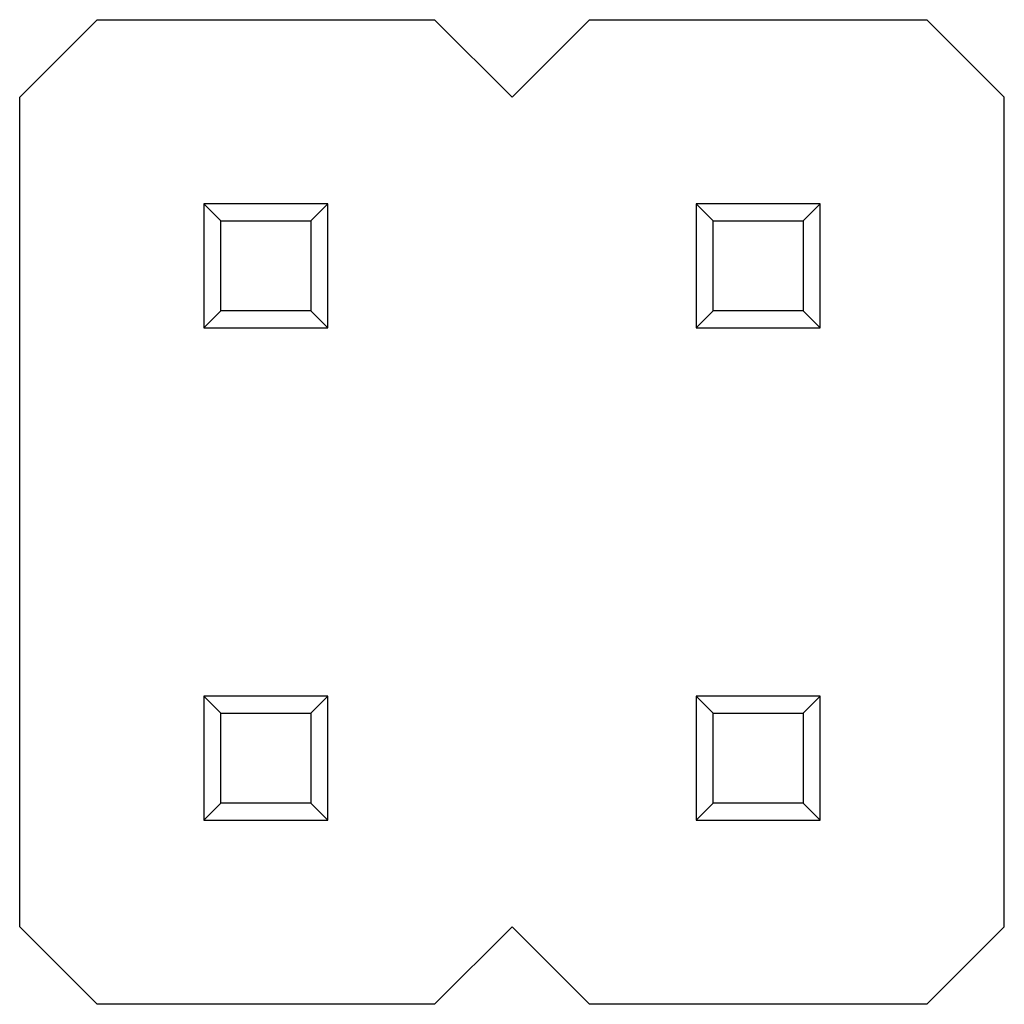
# Model space of a CAD drawing. Header units: millimetres. Extents: x 72 to 239, y 133 to 319.
# Tile 228 of 240: x 152.59 to 157.67, y 284.23 to 289.31. Entities that reach past the tile are written whole.
import ezdxf

# ---------------------------------------------------------------- set-up
doc = ezdxf.new("R2010")
doc.units = ezdxf.units.MM
doc.header["$LTSCALE"] = 5
doc.layers.get('0').update_dxf_attribs({"linetype": 'CONTINUOUS'})

msp = doc.modelspace()

# ---------------------------------------------------------------- linework, layer by layer
for p, q in [((152.5884, 288.9128), (152.9884, 289.3128)), ((152.9884, 289.3128), (154.7284, 289.3128)), ((154.7284, 289.3128), (155.1284, 288.9128)), ((155.1284, 288.9128), (155.5284, 289.3128)), ((155.5284, 289.3128), (157.2684, 289.3128)), ((157.2684, 289.3128), (157.6684, 288.9128)), ((152.5884, 284.6328), (152.5884, 288.9128)), ((157.6684, 284.6328), (157.6684, 288.9128)), ((153.5384, 288.3628), (153.5384, 287.7228)), ((154.1784, 288.3628), (153.5384, 288.3628)), ((153.5384, 288.3628), (153.6265, 288.2746)), ((154.0902, 288.2746), (154.1784, 288.3628)), ((154.1784, 287.7228), (154.1784, 288.3628)), ((156.0784, 288.3628), (156.0784, 287.7228)), ((156.7184, 288.3628), (156.0784, 288.3628)), ((156.0784, 288.3628), (156.1665, 288.2746)), ((156.6302, 288.2746), (156.7184, 288.3628)), ((156.7184, 287.7228), (156.7184, 288.3628)), ((153.6265, 287.811), (153.6265, 288.2746)), ((153.6265, 288.2746), (154.0902, 288.2746)), ((154.0902, 288.2746), (154.0902, 287.811)), ((156.1665, 287.811), (156.1665, 288.2746)), ((156.1665, 288.2746), (156.6302, 288.2746)), ((156.6302, 288.2746), (156.6302, 287.811)), ((153.5384, 287.7228), (153.6265, 287.811)), ((154.0902, 287.811), (153.6265, 287.811)), ((154.0902, 287.811), (154.1784, 287.7228)), ((156.0784, 287.7228), (156.1665, 287.811)), ((156.6302, 287.811), (156.1665, 287.811)), ((156.6302, 287.811), (156.7184, 287.7228)), ((153.5384, 287.7228), (154.1784, 287.7228)), ((156.0784, 287.7228), (156.7184, 287.7228)), ((153.5384, 285.8228), (153.5384, 285.1828)), ((154.1784, 285.8228), (153.5384, 285.8228)), ((153.5384, 285.8228), (153.6265, 285.7346)), ((154.0902, 285.7346), (154.1784, 285.8228)), ((154.1784, 285.1828), (154.1784, 285.8228)), ((156.7184, 285.8228), (156.0784, 285.8228)), ((156.0784, 285.8228), (156.0784, 285.1828)), ((156.0784, 285.8228), (156.1665, 285.7346)), ((156.6302, 285.7346), (156.7184, 285.8228)), ((156.7184, 285.1828), (156.7184, 285.8228)), ((153.6265, 285.271), (153.6265, 285.7346)), ((153.6265, 285.7346), (154.0902, 285.7346)), ((154.0902, 285.7346), (154.0902, 285.271)), ((156.1665, 285.7346), (156.6302, 285.7346)), ((156.1665, 285.271), (156.1665, 285.7346)), ((156.6302, 285.7346), (156.6302, 285.271)), ((153.5384, 285.1828), (153.6265, 285.271)), ((154.0902, 285.271), (153.6265, 285.271)), ((154.0902, 285.271), (154.1784, 285.1828)), ((156.0784, 285.1828), (156.1665, 285.271)), ((156.6302, 285.271), (156.1665, 285.271)), ((156.6302, 285.271), (156.7184, 285.1828)), ((153.5384, 285.1828), (154.1784, 285.1828)), ((156.0784, 285.1828), (156.7184, 285.1828)), ((152.9884, 284.2328), (152.5884, 284.6328)), ((155.1284, 284.6328), (154.7284, 284.2328)), ((155.5284, 284.2328), (155.1284, 284.6328)), ((157.6684, 284.6328), (157.2684, 284.2328)), ((154.7284, 284.2328), (152.9884, 284.2328)), ((157.2684, 284.2328), (155.5284, 284.2328))]:
    msp.add_line(p, q)

doc.saveas('drawing.dxf')
